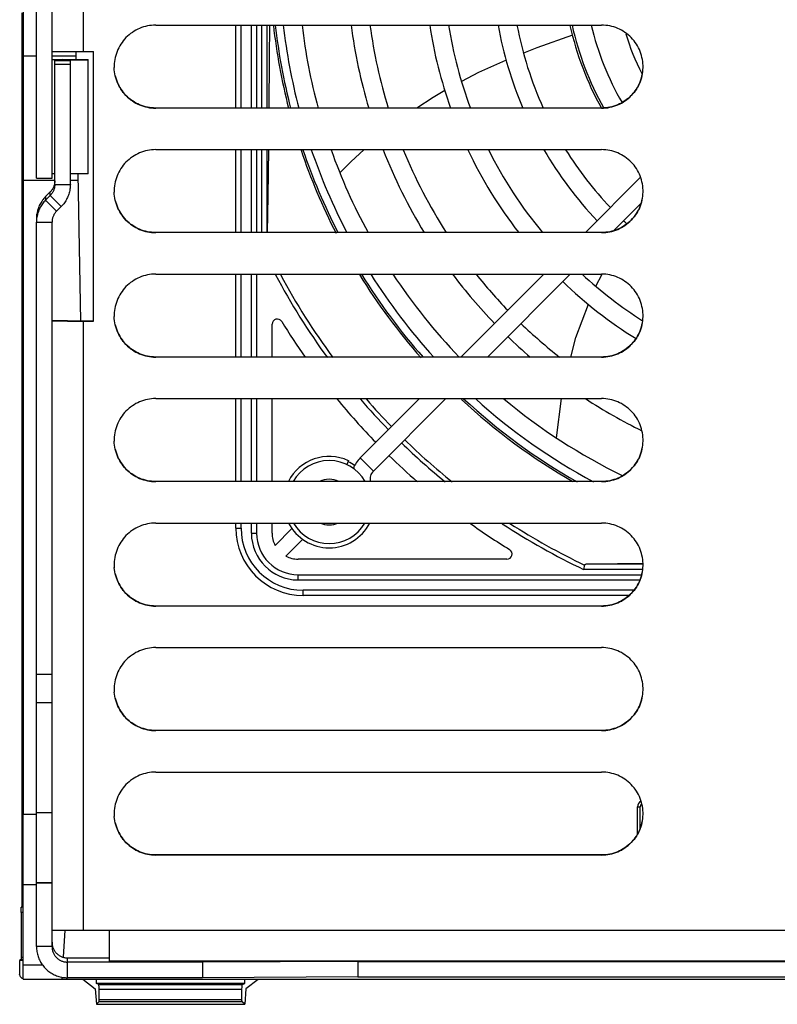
# Model space of a CAD drawing. Extents: x 0 to 420, y 0 to 297.
# Tile 19 of 51: x 157 to 172, y 241 to 260. Entities that reach past the tile are written whole.
import ezdxf

# ---------------------------------------------------------------- set-up
doc = ezdxf.new("R2010")
doc.units = 0
doc.header["$LTSCALE"] = 23.1
doc.layers.get('0').update_dxf_attribs({"linetype": 'CONTINUOUS'})
doc.layers.add('DATUM_AXIS', color=7, linetype='CONTINUOUS')
doc.layers.add('ROUNDS', color=7, linetype='CONTINUOUS')

msp = doc.modelspace()

# ---------------------------------------------------------------- linework, layer by layer
at = {"color": 9, "linetype": 'CONTINUOUS'}
for p, q in [((158.541, 273.923), (158.541, 259.863)), ((157.372, 260.388), (157.387, 260.388)), ((159.941, 258.775), (159.941, 258.773)), ((168.541, 258.773), (168.541, 258.775)), ((159.941, 256.375), (159.941, 256.373)), ((168.541, 256.373), (168.541, 256.375)), ((158.541, 254.664), (158.541, 242.924)), ((159.941, 253.975), (159.941, 253.974)), ((168.541, 253.974), (168.541, 253.975)), ((164.139, 251.776), (163.885, 252.03)), ((159.941, 251.575), (159.941, 251.574)), ((168.541, 251.574), (168.541, 251.575)), ((157.387, 249.568), (157.366, 249.569)), ((157.372, 249.388), (157.387, 249.388)), ((159.941, 249.175), (159.941, 249.174)), ((168.541, 249.174), (168.541, 249.175)), ((159.941, 246.775), (159.941, 246.774)), ((168.541, 246.774), (168.541, 246.775)), ((159.941, 244.375), (159.941, 244.374)), ((168.541, 244.374), (168.541, 244.375)), ((157.387, 243.365), (157.349, 243.366)), ((157.387, 243.371), (157.359, 243.371)), ((157.361, 243.411), (157.387, 243.411)), ((157.387, 243.265), (157.345, 243.265)), ((159.041, 242.924), (182.641, 242.924)), ((157.344, 242.357), (157.386, 242.357)), ((157.387, 242.397), (157.345, 242.397)), ((158.844, 241.881), (161.61, 241.881)), ((161.605, 241.781), (158.849, 241.781)), ((161.607, 241.547), (158.847, 241.547)), ((158.849, 241.587), (161.605, 241.587))]:
    msp.add_line(p, q, dxfattribs=at)
at = {"color": 7, "linetype": 'CONTINUOUS'}
for p, q in [((157.387, 271.798), (157.387, 245.158)), ((157.361, 260.61), (157.361, 249.61)), ((159.941, 260.373), (168.541, 260.373)), ((157.641, 259.778), (157.387, 259.778)), ((158.406, 259.778), (157.941, 259.778)), ((157.981, 259.865), (158.022, 259.865)), ((158.022, 259.865), (158.164, 259.864)), ((158.164, 259.864), (158.741, 259.863)), ((158.407, 259.708), (158.405, 259.864)), ((158.741, 254.664), (158.741, 259.863)), ((159.141, 259.573), (159.141, 259.554)), ((159.143, 259.514), (159.141, 259.555)), ((159.147, 259.474), (159.143, 259.515)), ((169.335, 259.474), (169.339, 259.515)), ((169.339, 259.514), (169.341, 259.555)), ((169.341, 259.554), (169.341, 259.573)), ((159.153, 259.435), (159.147, 259.476)), ((159.161, 259.395), (159.153, 259.436)), ((169.329, 259.435), (169.335, 259.476)), ((168.541, 258.775), (159.941, 258.775)), ((168.541, 258.773), (159.941, 258.773)), ((159.941, 257.973), (168.541, 257.973)), ((158.495, 254.665), (158.446, 257.506)), ((169.295, 257.441), (168.229, 256.375)), ((157.995, 257.378), (157.387, 257.378)), ((158.448, 257.378), (158.295, 257.378)), ((159.141, 257.173), (159.141, 257.154)), ((159.143, 257.114), (159.141, 257.155)), ((159.147, 257.074), (159.143, 257.115)), ((159.153, 257.035), (159.147, 257.076)), ((159.161, 256.995), (159.153, 257.036)), ((169.329, 257.035), (169.335, 257.076)), ((169.335, 257.074), (169.339, 257.115)), ((169.339, 257.114), (169.341, 257.155)), ((169.341, 257.154), (169.341, 257.173)), ((169.307, 256.943), (168.773, 256.409)), ((168.541, 256.375), (159.941, 256.375)), ((168.541, 256.373), (159.941, 256.373)), ((159.941, 255.574), (168.541, 255.574)), ((167.428, 255.574), (165.829, 253.975)), ((167.937, 255.574), (166.338, 253.975)), ((159.141, 254.774), (159.141, 254.754)), ((159.143, 254.714), (159.141, 254.755)), ((169.339, 254.714), (169.341, 254.755)), ((169.341, 254.754), (169.341, 254.774)), ((157.941, 254.68), (158.241, 254.68)), ((158.038, 254.665), (157.981, 254.666)), ((158.189, 254.664), (158.038, 254.665)), ((158.297, 254.664), (158.189, 254.664)), ((158.241, 254.68), (158.241, 254.667)), ((158.262, 254.666), (158.288, 254.666)), ((158.288, 254.666), (158.365, 254.665)), ((158.741, 254.664), (158.297, 254.664)), ((158.365, 254.665), (158.741, 254.665)), ((159.147, 254.674), (159.143, 254.715)), ((159.153, 254.635), (159.147, 254.676)), ((159.161, 254.595), (159.153, 254.636)), ((169.329, 254.635), (169.335, 254.676)), ((169.335, 254.674), (169.339, 254.715)), ((168.541, 253.975), (159.941, 253.975)), ((168.541, 253.974), (159.941, 253.974)), ((159.941, 253.174), (168.541, 253.174)), ((165.028, 253.174), (163.885, 252.03)), ((165.537, 253.174), (164.139, 251.776)), ((159.141, 252.374), (159.141, 252.354)), ((159.143, 252.314), (159.141, 252.355)), ((159.147, 252.274), (159.143, 252.315)), ((159.153, 252.235), (159.147, 252.276)), ((169.329, 252.235), (169.335, 252.276)), ((169.335, 252.274), (169.339, 252.315)), ((169.339, 252.314), (169.341, 252.355)), ((169.341, 252.354), (169.341, 252.374)), ((159.161, 252.196), (159.153, 252.236)), ((163.659, 251.977), (163.625, 251.903)), ((168.541, 251.575), (159.941, 251.575)), ((168.541, 251.574), (159.941, 251.574)), ((159.941, 250.774), (168.541, 250.774)), ((159.141, 249.974), (159.141, 249.954)), ((159.141, 249.955), (159.143, 249.914)), ((159.147, 249.874), (159.143, 249.915)), ((159.153, 249.835), (159.147, 249.876)), ((159.161, 249.796), (159.153, 249.836)), ((169.329, 249.835), (169.335, 249.876)), ((169.335, 249.874), (169.339, 249.915)), ((169.339, 249.914), (169.341, 249.955)), ((169.341, 249.954), (169.341, 249.974)), ((157.361, 249.61), (157.361, 243.411)), ((168.541, 249.175), (159.941, 249.175)), ((168.541, 249.174), (159.941, 249.174)), ((159.941, 248.374), (168.541, 248.374)), ((159.141, 247.574), (159.141, 247.554)), ((159.141, 247.555), (159.143, 247.514)), ((169.339, 247.514), (169.341, 247.555)), ((169.341, 247.554), (169.341, 247.574)), ((159.147, 247.474), (159.143, 247.515)), ((159.153, 247.435), (159.147, 247.476)), ((159.161, 247.396), (159.153, 247.436)), ((169.329, 247.435), (169.335, 247.476)), ((169.335, 247.474), (169.339, 247.515)), ((168.541, 246.775), (159.941, 246.775)), ((168.541, 246.774), (159.941, 246.774)), ((159.941, 245.974), (168.541, 245.974)), ((159.141, 245.174), (159.141, 245.154)), ((159.141, 245.155), (159.143, 245.114)), ((159.147, 245.074), (159.143, 245.115)), ((159.153, 245.035), (159.147, 245.076)), ((169.329, 245.035), (169.335, 245.076)), ((169.335, 245.074), (169.339, 245.115)), ((169.339, 245.114), (169.341, 245.155)), ((169.341, 245.154), (169.341, 245.174)), ((159.161, 244.996), (159.153, 245.036)), ((168.541, 244.375), (159.941, 244.375)), ((168.541, 244.374), (159.941, 244.374)), ((157.387, 241.978), (157.387, 243.798)), ((157.349, 243.366), (157.359, 243.371)), ((157.345, 243.265), (157.345, 242.397)), ((158.072, 242.925), (159.041, 242.924)), ((158.162, 242.403), (158.194, 242.924)), ((159.041, 242.924), (159.041, 242.327)), ((157.344, 242.357), (157.317, 242.344)), ((157.317, 242.344), (157.317, 242.078)), ((157.386, 242.344), (157.317, 242.344)), ((157.386, 241.978), (157.386, 242.378)), ((157.758, 242.253), (157.387, 242.253)), ((182.641, 242.327), (159.041, 242.327)), ((157.387, 241.978), (158.136, 241.978)), ((158.535, 241.978), (158.776, 241.794)), ((158.797, 241.896), (158.797, 241.978)), ((158.844, 241.881), (158.797, 241.896)), ((161.658, 241.896), (158.797, 241.896)), ((161.61, 241.881), (161.658, 241.896)), ((161.658, 241.896), (161.658, 241.978)), ((161.918, 241.977), (161.679, 241.794)), ((158.776, 241.794), (158.797, 241.496)), ((158.849, 241.587), (158.849, 241.781)), ((161.605, 241.587), (161.605, 241.781)), ((161.679, 241.794), (161.658, 241.496)), ((158.797, 241.496), (158.847, 241.547)), ((158.797, 241.496), (161.658, 241.496)), ((161.658, 241.496), (161.607, 241.547))]:
    msp.add_line(p, q, dxfattribs=at)
for points in [[(157.372, 260.388), (157.366, 260.377), (157.362, 260.364), (157.361, 260.348)], [(159.941, 260.373), (159.901, 260.372), (159.862, 260.369), (159.822, 260.365), (159.783, 260.358), (159.744, 260.349), (159.705, 260.338), (159.668, 260.325), (159.63, 260.311), (159.594, 260.294), (159.559, 260.276), (159.524, 260.256), (159.491, 260.234), (159.458, 260.211), (159.427, 260.186), (159.397, 260.16), (159.368, 260.132), (159.341, 260.103), (159.316, 260.072), (159.292, 260.04), (159.269, 260.007), (159.248, 259.973), (159.229, 259.938), (159.212, 259.902), (159.196, 259.866), (159.183, 259.828), (159.171, 259.79), (159.161, 259.751), (159.153, 259.712), (159.147, 259.673), (159.143, 259.633), (159.141, 259.593), (159.141, 259.573)], [(169.341, 259.573), (169.341, 259.593), (169.339, 259.633), (169.335, 259.673), (169.329, 259.712), (169.321, 259.751), (169.311, 259.79), (169.3, 259.828), (169.286, 259.866), (169.27, 259.902), (169.253, 259.938), (169.234, 259.973), (169.213, 260.007), (169.191, 260.04), (169.167, 260.072), (169.141, 260.103), (169.114, 260.132), (169.085, 260.16), (169.055, 260.186), (169.024, 260.211), (168.992, 260.234), (168.958, 260.256), (168.924, 260.276), (168.888, 260.294), (168.852, 260.311), (168.815, 260.325), (168.777, 260.338), (168.739, 260.349), (168.7, 260.358), (168.66, 260.365), (168.621, 260.369), (168.581, 260.372), (168.541, 260.373)], [(157.941, 259.867), (157.942, 259.866), (157.944, 259.866), (157.949, 259.866), (157.954, 259.866), (157.962, 259.866), (157.981, 259.865)], [(159.941, 258.775), (159.901, 258.776), (159.862, 258.779), (159.822, 258.784), (159.783, 258.791), (159.744, 258.8), (159.705, 258.811), (159.668, 258.823), (159.63, 258.838), (159.594, 258.854), (159.559, 258.872), (159.524, 258.892), (159.491, 258.914), (159.458, 258.937), (159.427, 258.962), (159.397, 258.989), (159.368, 259.016), (159.341, 259.046), (159.316, 259.076), (159.292, 259.108), (159.269, 259.141), (159.248, 259.175), (159.229, 259.21), (159.212, 259.246), (159.196, 259.283), (159.183, 259.32), (159.171, 259.358), (159.161, 259.397)], [(159.161, 259.395), (159.171, 259.357), (159.183, 259.319), (159.196, 259.281), (159.212, 259.244), (159.229, 259.208), (159.248, 259.173), (159.269, 259.139), (159.292, 259.106), (159.316, 259.075), (159.341, 259.044), (159.368, 259.015), (159.397, 258.987), (159.427, 258.961), (159.458, 258.936), (159.491, 258.912), (159.524, 258.891), (159.559, 258.871), (159.594, 258.853), (159.63, 258.836), (159.668, 258.822), (159.705, 258.809), (159.744, 258.798), (159.783, 258.789), (159.822, 258.782), (159.862, 258.777), (159.901, 258.774), (159.941, 258.773)], [(168.541, 258.773), (168.581, 258.774), (168.621, 258.777), (168.66, 258.782), (168.7, 258.789), (168.739, 258.798), (168.777, 258.809), (168.815, 258.822), (168.852, 258.836), (168.888, 258.853), (168.924, 258.871), (168.958, 258.891), (168.992, 258.912), (169.024, 258.936), (169.055, 258.961), (169.085, 258.987), (169.114, 259.015), (169.141, 259.044), (169.167, 259.075), (169.191, 259.106), (169.213, 259.139), (169.234, 259.173), (169.253, 259.208), (169.27, 259.244), (169.286, 259.281), (169.3, 259.319), (169.311, 259.357), (169.321, 259.395), (169.329, 259.436)], [(169.321, 259.397), (169.311, 259.358), (169.3, 259.32), (169.286, 259.283), (169.27, 259.246), (169.253, 259.21), (169.234, 259.175), (169.213, 259.141), (169.191, 259.108), (169.167, 259.076), (169.141, 259.046), (169.114, 259.016), (169.085, 258.989), (169.055, 258.962), (169.024, 258.937), (168.992, 258.914), (168.958, 258.892), (168.924, 258.872), (168.888, 258.854), (168.852, 258.838), (168.815, 258.823), (168.777, 258.811), (168.739, 258.8), (168.7, 258.791), (168.66, 258.784), (168.621, 258.779), (168.581, 258.776), (168.541, 258.775)], [(159.941, 257.973), (159.901, 257.972), (159.862, 257.969), (159.822, 257.965), (159.783, 257.958), (159.744, 257.949), (159.705, 257.938), (159.668, 257.925), (159.63, 257.911), (159.594, 257.894), (159.559, 257.876), (159.524, 257.856), (159.491, 257.834), (159.458, 257.811), (159.427, 257.786), (159.397, 257.76), (159.368, 257.732), (159.341, 257.703), (159.316, 257.672), (159.292, 257.64), (159.269, 257.608), (159.248, 257.573), (159.229, 257.538), (159.212, 257.503), (159.196, 257.466), (159.183, 257.428), (159.171, 257.39), (159.161, 257.351), (159.153, 257.312), (159.147, 257.273), (159.143, 257.233), (159.141, 257.193), (159.141, 257.173)], [(169.341, 257.173), (169.341, 257.193), (169.339, 257.233), (169.335, 257.273), (169.329, 257.312), (169.321, 257.351), (169.311, 257.39), (169.3, 257.428), (169.286, 257.466), (169.27, 257.503), (169.253, 257.538), (169.234, 257.573), (169.213, 257.608), (169.191, 257.64), (169.167, 257.672), (169.141, 257.703), (169.114, 257.732), (169.085, 257.76), (169.055, 257.786), (169.024, 257.811), (168.992, 257.834), (168.958, 257.856), (168.924, 257.876), (168.888, 257.894), (168.852, 257.911), (168.815, 257.925), (168.777, 257.938), (168.739, 257.949), (168.7, 257.958), (168.66, 257.965), (168.621, 257.969), (168.581, 257.972), (168.541, 257.973)], [(168.541, 256.373), (168.581, 256.374), (168.621, 256.377), (168.66, 256.382), (168.7, 256.389), (168.739, 256.398), (168.777, 256.409), (168.815, 256.422), (168.852, 256.436), (168.888, 256.453), (168.924, 256.471), (168.958, 256.491), (168.992, 256.512), (169.024, 256.536), (169.055, 256.561), (169.085, 256.587), (169.114, 256.615), (169.141, 256.644), (169.167, 256.675), (169.191, 256.706), (169.213, 256.739), (169.234, 256.773), (169.253, 256.809), (169.27, 256.844), (169.286, 256.881), (169.3, 256.919), (169.311, 256.957), (169.321, 256.995), (169.329, 257.036)], [(159.941, 256.375), (159.901, 256.376), (159.862, 256.379), (159.822, 256.384), (159.783, 256.391), (159.744, 256.4), (159.705, 256.411), (159.668, 256.423), (159.63, 256.438), (159.594, 256.454), (159.559, 256.472), (159.524, 256.492), (159.491, 256.514), (159.458, 256.537), (159.427, 256.562), (159.397, 256.589), (159.368, 256.616), (159.341, 256.646), (159.316, 256.676), (159.292, 256.708), (159.269, 256.741), (159.248, 256.775), (159.229, 256.81), (159.212, 256.846), (159.196, 256.883), (159.183, 256.92), (159.171, 256.958), (159.161, 256.997)], [(159.161, 256.995), (159.171, 256.957), (159.183, 256.919), (159.196, 256.881), (159.212, 256.844), (159.229, 256.809), (159.248, 256.773), (159.269, 256.739), (159.292, 256.706), (159.316, 256.675), (159.341, 256.644), (159.368, 256.615), (159.397, 256.587), (159.427, 256.561), (159.458, 256.536), (159.491, 256.512), (159.524, 256.491), (159.559, 256.471), (159.594, 256.453), (159.63, 256.436), (159.668, 256.422), (159.705, 256.409), (159.744, 256.398), (159.783, 256.389), (159.822, 256.382), (159.862, 256.377), (159.901, 256.374), (159.941, 256.373)], [(169.321, 256.997), (169.311, 256.958), (169.3, 256.92), (169.286, 256.883), (169.27, 256.846), (169.253, 256.81), (169.234, 256.775), (169.213, 256.741), (169.191, 256.708), (169.167, 256.676), (169.141, 256.646), (169.114, 256.616), (169.085, 256.589), (169.055, 256.562), (169.024, 256.537), (168.992, 256.514), (168.958, 256.492), (168.924, 256.472), (168.888, 256.454), (168.852, 256.438), (168.815, 256.423), (168.777, 256.411), (168.739, 256.4), (168.7, 256.391), (168.66, 256.384), (168.621, 256.379), (168.581, 256.376), (168.541, 256.375)], [(159.941, 255.574), (159.901, 255.573), (159.862, 255.57), (159.822, 255.565), (159.783, 255.558), (159.744, 255.549), (159.705, 255.538), (159.668, 255.525), (159.63, 255.511), (159.594, 255.494), (159.559, 255.476), (159.524, 255.456), (159.491, 255.434), (159.458, 255.411), (159.427, 255.386), (159.397, 255.36), (159.368, 255.332), (159.341, 255.303), (159.316, 255.272), (159.292, 255.24), (159.269, 255.208), (159.248, 255.174), (159.229, 255.138), (159.212, 255.103), (159.196, 255.066), (159.183, 255.028), (159.171, 254.99), (159.161, 254.952), (159.153, 254.912), (159.147, 254.873), (159.143, 254.833), (159.141, 254.793), (159.141, 254.774)], [(169.341, 254.774), (169.341, 254.793), (169.339, 254.833), (169.335, 254.873), (169.329, 254.912), (169.321, 254.952), (169.311, 254.99), (169.3, 255.028), (169.286, 255.066), (169.27, 255.103), (169.253, 255.138), (169.234, 255.174), (169.213, 255.208), (169.191, 255.24), (169.167, 255.272), (169.141, 255.303), (169.114, 255.332), (169.085, 255.36), (169.055, 255.386), (169.024, 255.411), (168.992, 255.434), (168.958, 255.456), (168.924, 255.476), (168.888, 255.494), (168.852, 255.511), (168.815, 255.525), (168.777, 255.538), (168.739, 255.549), (168.7, 255.558), (168.66, 255.565), (168.621, 255.57), (168.581, 255.573), (168.541, 255.574)], [(157.981, 254.666), (157.962, 254.666), (157.954, 254.666), (157.949, 254.666), (157.944, 254.666), (157.942, 254.666), (157.941, 254.667)], [(158.241, 254.667), (158.242, 254.667), (158.244, 254.666), (158.246, 254.666), (158.251, 254.666), (158.262, 254.666)], [(159.941, 253.975), (159.901, 253.976), (159.862, 253.979), (159.822, 253.984), (159.783, 253.991), (159.744, 254), (159.705, 254.011), (159.668, 254.023), (159.63, 254.038), (159.594, 254.054), (159.559, 254.072), (159.524, 254.092), (159.491, 254.114), (159.458, 254.137), (159.427, 254.162), (159.397, 254.189), (159.368, 254.216), (159.341, 254.246), (159.316, 254.276), (159.292, 254.308), (159.269, 254.341), (159.248, 254.375), (159.229, 254.41), (159.212, 254.446), (159.196, 254.483), (159.183, 254.52), (159.171, 254.558), (159.161, 254.597)], [(159.161, 254.595), (159.171, 254.557), (159.183, 254.519), (159.196, 254.481), (159.212, 254.444), (159.229, 254.409), (159.248, 254.374), (159.269, 254.339), (159.292, 254.307), (159.316, 254.275), (159.341, 254.244), (159.368, 254.215), (159.397, 254.187), (159.427, 254.161), (159.458, 254.136), (159.491, 254.113), (159.524, 254.091), (159.559, 254.071), (159.594, 254.053), (159.63, 254.036), (159.668, 254.022), (159.705, 254.009), (159.744, 253.998), (159.783, 253.989), (159.822, 253.982), (159.862, 253.978), (159.901, 253.975), (159.941, 253.974)], [(168.541, 253.974), (168.581, 253.975), (168.621, 253.978), (168.66, 253.982), (168.7, 253.989), (168.739, 253.998), (168.777, 254.009), (168.815, 254.022), (168.852, 254.036), (168.888, 254.053), (168.924, 254.071), (168.958, 254.091), (168.992, 254.113), (169.024, 254.136), (169.055, 254.161), (169.085, 254.187), (169.114, 254.215), (169.141, 254.244), (169.167, 254.275), (169.191, 254.307), (169.213, 254.339), (169.234, 254.374), (169.253, 254.409), (169.27, 254.444), (169.286, 254.481), (169.3, 254.519), (169.311, 254.557), (169.321, 254.595), (169.329, 254.636)], [(169.321, 254.597), (169.311, 254.558), (169.3, 254.52), (169.286, 254.483), (169.27, 254.446), (169.253, 254.41), (169.234, 254.375), (169.213, 254.341), (169.191, 254.308), (169.167, 254.276), (169.141, 254.246), (169.114, 254.216), (169.085, 254.189), (169.055, 254.162), (169.024, 254.137), (168.992, 254.114), (168.958, 254.092), (168.924, 254.072), (168.888, 254.054), (168.852, 254.038), (168.815, 254.023), (168.777, 254.011), (168.739, 254), (168.7, 253.991), (168.66, 253.984), (168.621, 253.979), (168.581, 253.976), (168.541, 253.975)], [(159.941, 253.174), (159.901, 253.173), (159.862, 253.17), (159.822, 253.165), (159.783, 253.158), (159.744, 253.149), (159.705, 253.138), (159.668, 253.125), (159.63, 253.111), (159.594, 253.094), (159.559, 253.076), (159.524, 253.056), (159.491, 253.035), (159.458, 253.011), (159.427, 252.986), (159.397, 252.96), (159.368, 252.932), (159.341, 252.903), (159.316, 252.872), (159.292, 252.841), (159.269, 252.808), (159.248, 252.774), (159.229, 252.738), (159.212, 252.703), (159.196, 252.666), (159.183, 252.628), (159.171, 252.59), (159.161, 252.552), (159.153, 252.512), (159.147, 252.473), (159.143, 252.433), (159.141, 252.393), (159.141, 252.374)], [(169.341, 252.374), (169.341, 252.393), (169.339, 252.433), (169.335, 252.473), (169.329, 252.512), (169.321, 252.552), (169.311, 252.59), (169.3, 252.628), (169.286, 252.666), (169.27, 252.703), (169.253, 252.738), (169.234, 252.774), (169.213, 252.808), (169.191, 252.841), (169.167, 252.872), (169.141, 252.903), (169.114, 252.932), (169.085, 252.96), (169.055, 252.986), (169.024, 253.011), (168.992, 253.035), (168.958, 253.056), (168.924, 253.076), (168.888, 253.094), (168.852, 253.111), (168.815, 253.125), (168.777, 253.138), (168.739, 253.149), (168.7, 253.158), (168.66, 253.165), (168.621, 253.17), (168.581, 253.173), (168.541, 253.174)], [(159.941, 251.575), (159.901, 251.576), (159.862, 251.579), (159.822, 251.584), (159.783, 251.591), (159.744, 251.6), (159.705, 251.611), (159.668, 251.623), (159.63, 251.638), (159.594, 251.654), (159.559, 251.673), (159.524, 251.692), (159.491, 251.714), (159.458, 251.737), (159.427, 251.762), (159.397, 251.789), (159.368, 251.817), (159.341, 251.846), (159.316, 251.876), (159.292, 251.908), (159.269, 251.941), (159.248, 251.975), (159.229, 252.01), (159.212, 252.046), (159.196, 252.083), (159.183, 252.12), (159.171, 252.158), (159.161, 252.197)], [(159.161, 252.196), (159.171, 252.157), (159.183, 252.119), (159.196, 252.081), (159.212, 252.045), (159.229, 252.009), (159.248, 251.974), (159.269, 251.94), (159.292, 251.907), (159.316, 251.875), (159.341, 251.844), (159.368, 251.815), (159.397, 251.787), (159.427, 251.761), (159.458, 251.736), (159.491, 251.713), (159.524, 251.691), (159.559, 251.671), (159.594, 251.653), (159.63, 251.636), (159.668, 251.622), (159.705, 251.609), (159.744, 251.598), (159.783, 251.589), (159.822, 251.582), (159.862, 251.578), (159.901, 251.575), (159.941, 251.574)], [(168.541, 251.574), (168.581, 251.575), (168.621, 251.578), (168.66, 251.582), (168.7, 251.589), (168.739, 251.598), (168.777, 251.609), (168.815, 251.622), (168.852, 251.636), (168.888, 251.653), (168.924, 251.671), (168.958, 251.691), (168.992, 251.713), (169.024, 251.736), (169.055, 251.761), (169.085, 251.787), (169.114, 251.815), (169.141, 251.844), (169.167, 251.875), (169.191, 251.907), (169.213, 251.94), (169.234, 251.974), (169.253, 252.009), (169.27, 252.045), (169.286, 252.081), (169.3, 252.119), (169.311, 252.157), (169.321, 252.196), (169.329, 252.236)], [(169.321, 252.197), (169.311, 252.158), (169.3, 252.12), (169.286, 252.083), (169.27, 252.046), (169.253, 252.01), (169.234, 251.975), (169.213, 251.941), (169.191, 251.908), (169.167, 251.876), (169.141, 251.846), (169.114, 251.817), (169.085, 251.789), (169.055, 251.762), (169.024, 251.737), (168.992, 251.714), (168.958, 251.692), (168.924, 251.673), (168.888, 251.654), (168.852, 251.638), (168.815, 251.623), (168.777, 251.611), (168.739, 251.6), (168.7, 251.591), (168.66, 251.584), (168.621, 251.579), (168.581, 251.576), (168.541, 251.575)], [(159.941, 250.774), (159.901, 250.773), (159.862, 250.77), (159.822, 250.765), (159.783, 250.758), (159.744, 250.749), (159.705, 250.738), (159.668, 250.725), (159.63, 250.711), (159.594, 250.694), (159.559, 250.676), (159.524, 250.656), (159.491, 250.635), (159.458, 250.611), (159.427, 250.586), (159.397, 250.56), (159.368, 250.532), (159.341, 250.503), (159.316, 250.472), (159.292, 250.441), (159.269, 250.408), (159.248, 250.374), (159.229, 250.339), (159.212, 250.303), (159.196, 250.266), (159.183, 250.228), (159.171, 250.19), (159.161, 250.152), (159.153, 250.112), (159.147, 250.073), (159.143, 250.033), (159.141, 249.994), (159.141, 249.974)], [(169.341, 249.974), (169.341, 249.994), (169.339, 250.033), (169.335, 250.073), (169.329, 250.112), (169.321, 250.152), (169.311, 250.19), (169.3, 250.228), (169.286, 250.266), (169.27, 250.303), (169.253, 250.339), (169.234, 250.374), (169.213, 250.408), (169.191, 250.441), (169.167, 250.472), (169.141, 250.503), (169.114, 250.532), (169.085, 250.56), (169.055, 250.586), (169.024, 250.611), (168.992, 250.635), (168.958, 250.656), (168.924, 250.676), (168.888, 250.694), (168.852, 250.711), (168.815, 250.725), (168.777, 250.738), (168.739, 250.749), (168.7, 250.758), (168.66, 250.765), (168.621, 250.77), (168.581, 250.773), (168.541, 250.774)], [(168.541, 249.174), (168.581, 249.175), (168.621, 249.178), (168.66, 249.183), (168.7, 249.189), (168.739, 249.198), (168.777, 249.209), (168.815, 249.222), (168.852, 249.236), (168.888, 249.253), (168.924, 249.271), (168.958, 249.291), (168.992, 249.313), (169.024, 249.336), (169.055, 249.361), (169.085, 249.387), (169.114, 249.415), (169.141, 249.444), (169.167, 249.475), (169.191, 249.507), (169.213, 249.54), (169.234, 249.574), (169.253, 249.609), (169.27, 249.645), (169.286, 249.681), (169.3, 249.719), (169.311, 249.757), (169.321, 249.796), (169.329, 249.836)], [(159.941, 249.175), (159.901, 249.176), (159.862, 249.179), (159.822, 249.184), (159.783, 249.191), (159.744, 249.2), (159.705, 249.211), (159.668, 249.223), (159.63, 249.238), (159.594, 249.254), (159.559, 249.273), (159.524, 249.293), (159.491, 249.314), (159.458, 249.337), (159.427, 249.362), (159.397, 249.389), (159.368, 249.417), (159.341, 249.446), (159.316, 249.476), (159.292, 249.508), (159.269, 249.541), (159.248, 249.575), (159.229, 249.61), (159.212, 249.646), (159.196, 249.683), (159.183, 249.72), (159.171, 249.758), (159.161, 249.797)], [(159.161, 249.796), (159.171, 249.757), (159.183, 249.719), (159.196, 249.681), (159.212, 249.645), (159.229, 249.609), (159.248, 249.574), (159.269, 249.54), (159.292, 249.507), (159.316, 249.475), (159.341, 249.444), (159.368, 249.415), (159.397, 249.387), (159.427, 249.361), (159.458, 249.336), (159.491, 249.313), (159.524, 249.291), (159.559, 249.271), (159.594, 249.253), (159.63, 249.236), (159.668, 249.222), (159.705, 249.209), (159.744, 249.198), (159.783, 249.189), (159.822, 249.183), (159.862, 249.178), (159.901, 249.175), (159.941, 249.174)], [(169.321, 249.797), (169.311, 249.758), (169.3, 249.72), (169.286, 249.683), (169.27, 249.646), (169.253, 249.61), (169.234, 249.575), (169.213, 249.541), (169.191, 249.508), (169.167, 249.476), (169.141, 249.446), (169.114, 249.417), (169.085, 249.389), (169.055, 249.362), (169.024, 249.337), (168.992, 249.314), (168.958, 249.293), (168.924, 249.273), (168.888, 249.254), (168.852, 249.238), (168.815, 249.223), (168.777, 249.211), (168.739, 249.2), (168.7, 249.191), (168.66, 249.184), (168.621, 249.179), (168.581, 249.176), (168.541, 249.175)], [(157.366, 249.569), (157.368, 249.571), (157.37, 249.574)], [(157.37, 249.574), (157.373, 249.576), (157.375, 249.578), (157.378, 249.582), (157.381, 249.585), (157.384, 249.589), (157.387, 249.591)], [(157.372, 249.388), (157.366, 249.377), (157.362, 249.364), (157.361, 249.348)], [(159.941, 248.374), (159.901, 248.373), (159.862, 248.37), (159.822, 248.365), (159.783, 248.358), (159.744, 248.349), (159.705, 248.338), (159.668, 248.325), (159.63, 248.311), (159.594, 248.294), (159.559, 248.276), (159.524, 248.256), (159.491, 248.235), (159.458, 248.211), (159.427, 248.186), (159.397, 248.16), (159.368, 248.132), (159.341, 248.103), (159.316, 248.072), (159.292, 248.041), (159.269, 248.008), (159.248, 247.974), (159.229, 247.939), (159.212, 247.903), (159.196, 247.866), (159.183, 247.828), (159.171, 247.79), (159.161, 247.752), (159.153, 247.713), (159.147, 247.673), (159.143, 247.633), (159.141, 247.594), (159.141, 247.574)], [(169.341, 247.574), (169.341, 247.594), (169.339, 247.633), (169.335, 247.673), (169.329, 247.713), (169.321, 247.752), (169.311, 247.79), (169.3, 247.828), (169.286, 247.866), (169.27, 247.903), (169.253, 247.939), (169.234, 247.974), (169.213, 248.008), (169.191, 248.041), (169.167, 248.072), (169.141, 248.103), (169.114, 248.132), (169.085, 248.16), (169.055, 248.186), (169.024, 248.211), (168.992, 248.235), (168.958, 248.256), (168.924, 248.276), (168.888, 248.294), (168.852, 248.311), (168.815, 248.325), (168.777, 248.338), (168.739, 248.349), (168.7, 248.358), (168.66, 248.365), (168.621, 248.37), (168.581, 248.373), (168.541, 248.374)], [(159.941, 246.775), (159.901, 246.776), (159.862, 246.779), (159.822, 246.784), (159.783, 246.791), (159.744, 246.8), (159.705, 246.811), (159.668, 246.823), (159.63, 246.838), (159.594, 246.854), (159.559, 246.873), (159.524, 246.893), (159.491, 246.914), (159.458, 246.937), (159.427, 246.962), (159.397, 246.989), (159.368, 247.017), (159.341, 247.046), (159.316, 247.076), (159.292, 247.108), (159.269, 247.141), (159.248, 247.175), (159.229, 247.21), (159.212, 247.246), (159.196, 247.283), (159.183, 247.32), (159.171, 247.358), (159.161, 247.397)], [(159.161, 247.396), (159.171, 247.357), (159.183, 247.319), (159.196, 247.281), (159.212, 247.245), (159.229, 247.209), (159.248, 247.174), (159.269, 247.14), (159.292, 247.107), (159.316, 247.075), (159.341, 247.044), (159.368, 247.015), (159.397, 246.987), (159.427, 246.961), (159.458, 246.936), (159.491, 246.913), (159.524, 246.891), (159.559, 246.871), (159.594, 246.853), (159.63, 246.836), (159.668, 246.822), (159.705, 246.809), (159.744, 246.798), (159.783, 246.789), (159.822, 246.783), (159.862, 246.778), (159.901, 246.775), (159.941, 246.774)], [(168.541, 246.774), (168.581, 246.775), (168.621, 246.778), (168.66, 246.783), (168.7, 246.789), (168.739, 246.798), (168.777, 246.809), (168.815, 246.822), (168.852, 246.836), (168.888, 246.853), (168.924, 246.871), (168.958, 246.891), (168.992, 246.913), (169.024, 246.936), (169.055, 246.961), (169.085, 246.987), (169.114, 247.015), (169.141, 247.044), (169.167, 247.075), (169.191, 247.107), (169.213, 247.14), (169.234, 247.174), (169.253, 247.209), (169.27, 247.245), (169.286, 247.281), (169.3, 247.319), (169.311, 247.357), (169.321, 247.396), (169.329, 247.436)], [(169.321, 247.397), (169.311, 247.358), (169.3, 247.32), (169.286, 247.283), (169.27, 247.246), (169.253, 247.21), (169.234, 247.175), (169.213, 247.141), (169.191, 247.108), (169.167, 247.076), (169.141, 247.046), (169.114, 247.017), (169.085, 246.989), (169.055, 246.962), (169.024, 246.937), (168.992, 246.914), (168.958, 246.893), (168.924, 246.873), (168.888, 246.854), (168.852, 246.838), (168.815, 246.823), (168.777, 246.811), (168.739, 246.8), (168.7, 246.791), (168.66, 246.784), (168.621, 246.779), (168.581, 246.776), (168.541, 246.775)], [(159.941, 245.974), (159.901, 245.973), (159.862, 245.97), (159.822, 245.965), (159.783, 245.958), (159.744, 245.949), (159.705, 245.938), (159.668, 245.925), (159.63, 245.911), (159.594, 245.894), (159.559, 245.876), (159.524, 245.856), (159.491, 245.835), (159.458, 245.811), (159.427, 245.786), (159.397, 245.76), (159.368, 245.732), (159.341, 245.703), (159.316, 245.672), (159.292, 245.641), (159.269, 245.608), (159.248, 245.574), (159.229, 245.539), (159.212, 245.503), (159.196, 245.466), (159.183, 245.428), (159.171, 245.39), (159.161, 245.352), (159.153, 245.313), (159.147, 245.273), (159.143, 245.233), (159.141, 245.194), (159.141, 245.174)], [(169.341, 245.174), (169.341, 245.194), (169.339, 245.233), (169.335, 245.273), (169.329, 245.313), (169.321, 245.352), (169.311, 245.39), (169.3, 245.428), (169.286, 245.466), (169.27, 245.503), (169.253, 245.539), (169.234, 245.574), (169.213, 245.608), (169.191, 245.641), (169.167, 245.672), (169.141, 245.703), (169.114, 245.732), (169.085, 245.76), (169.055, 245.786), (169.024, 245.811), (168.992, 245.835), (168.958, 245.856), (168.924, 245.876), (168.888, 245.894), (168.852, 245.911), (168.815, 245.925), (168.777, 245.938), (168.739, 245.949), (168.7, 245.958), (168.66, 245.965), (168.621, 245.97), (168.581, 245.973), (168.541, 245.974)], [(159.941, 244.375), (159.901, 244.376), (159.862, 244.379), (159.822, 244.384), (159.783, 244.391), (159.744, 244.4), (159.705, 244.411), (159.668, 244.423), (159.63, 244.438), (159.594, 244.454), (159.559, 244.473), (159.524, 244.493), (159.491, 244.514), (159.458, 244.537), (159.427, 244.562), (159.397, 244.589), (159.368, 244.617), (159.341, 244.646), (159.316, 244.676), (159.292, 244.708), (159.269, 244.741), (159.248, 244.775), (159.229, 244.81), (159.212, 244.846), (159.196, 244.883), (159.183, 244.92), (159.171, 244.959), (159.161, 244.997)], [(159.161, 244.996), (159.171, 244.957), (159.183, 244.919), (159.196, 244.881), (159.212, 244.845), (159.229, 244.809), (159.248, 244.774), (159.269, 244.74), (159.292, 244.707), (159.316, 244.675), (159.341, 244.644), (159.368, 244.615), (159.397, 244.587), (159.427, 244.561), (159.458, 244.536), (159.491, 244.513), (159.524, 244.491), (159.559, 244.471), (159.594, 244.453), (159.63, 244.436), (159.668, 244.422), (159.705, 244.409), (159.744, 244.398), (159.783, 244.39), (159.822, 244.383), (159.862, 244.378), (159.901, 244.375), (159.941, 244.374)], [(168.541, 244.374), (168.581, 244.375), (168.621, 244.378), (168.66, 244.383), (168.7, 244.39), (168.739, 244.398), (168.777, 244.409), (168.815, 244.422), (168.852, 244.436), (168.888, 244.453), (168.924, 244.471), (168.958, 244.491), (168.992, 244.513), (169.024, 244.536), (169.055, 244.561), (169.085, 244.587), (169.114, 244.615), (169.141, 244.644), (169.167, 244.675), (169.191, 244.707), (169.213, 244.74), (169.234, 244.774), (169.253, 244.809), (169.27, 244.845), (169.286, 244.881), (169.3, 244.919), (169.311, 244.957), (169.321, 244.996), (169.329, 245.036)], [(169.321, 244.997), (169.311, 244.959), (169.3, 244.92), (169.286, 244.883), (169.27, 244.846), (169.253, 244.81), (169.234, 244.775), (169.213, 244.741), (169.191, 244.708), (169.167, 244.676), (169.141, 244.646), (169.114, 244.617), (169.085, 244.589), (169.055, 244.562), (169.024, 244.537), (168.992, 244.514), (168.958, 244.493), (168.924, 244.473), (168.888, 244.454), (168.852, 244.438), (168.815, 244.423), (168.777, 244.411), (168.739, 244.4), (168.7, 244.391), (168.66, 244.384), (168.621, 244.379), (168.581, 244.376), (168.541, 244.375)], [(157.345, 243.265), (157.346, 243.303), (157.346, 243.335), (157.347, 243.357), (157.349, 243.367)], [(157.361, 243.411), (157.361, 243.389), (157.36, 243.375), (157.359, 243.37)], [(157.941, 242.927), (157.945, 242.926), (157.956, 242.926), (157.975, 242.926), (158.001, 242.925), (158.072, 242.925)], [(157.345, 242.397), (157.345, 242.374), (157.345, 242.361), (157.344, 242.357)], [(157.387, 241.987), (157.367, 241.992), (157.331, 242.028), (157.317, 242.078)], [(158.849, 241.781), (158.849, 241.83), (158.847, 241.867), (158.844, 241.881)], [(161.605, 241.781), (161.606, 241.83), (161.608, 241.866), (161.61, 241.881)], [(158.847, 241.547), (158.848, 241.553), (158.849, 241.568), (158.849, 241.587)], [(161.607, 241.547), (161.606, 241.552), (161.605, 241.567), (161.605, 241.587)]]:
    msp.add_lwpolyline(points, dxfattribs=at)
at = {"color": 9, "linetype": 'CONTINUOUS'}
for points in [[(157.387, 260.326), (157.373, 260.336), (157.361, 260.348)], [(157.387, 260.366), (157.385, 260.368), (157.378, 260.374), (157.374, 260.381), (157.372, 260.388)], [(157.387, 249.63), (157.385, 249.63), (157.361, 249.61)], [(157.387, 249.326), (157.373, 249.336), (157.361, 249.348)], [(157.387, 249.366), (157.385, 249.368), (157.378, 249.374), (157.374, 249.381), (157.372, 249.388)]]:
    msp.add_lwpolyline(points, dxfattribs=at)
at = {"color": 7, "linetype": 'CONTINUOUS'}
for centre, radius, start, end in [((163.287, 251.178), 0.881, 65, 153.2182), ((164.294, 251.621), 0.579, 135, 159.0537), ((164.294, 251.621), 0.219, 135, 192.0613), ((163.287, 251.178), 0.881, 207.3924, 332.5913)]:
    msp.add_arc(centre, radius, start, end, dxfattribs=at)
at = {"layer": 'DATUM_AXIS', "color": 7, "linetype": 'CONTINUOUS'}
for p, q in [((157.641, 257.424), (157.641, 274.491)), ((157.941, 257.424), (157.941, 274.408)), ((161.787, 258.775), (161.787, 260.373)), ((162.134, 260.373), (162.131, 259.729)), ((158.141, 259.708), (157.941, 259.707)), ((157.951, 259.705), (157.946, 259.705)), ((157.963, 259.706), (157.951, 259.705)), ((158, 259.706), (157.963, 259.706)), ((157.995, 257.302), (157.995, 259.692)), ((157.995, 259.692), (158.295, 259.692)), ((158.12, 259.706), (158, 259.706)), ((158.12, 259.706), (158.641, 259.706)), ((158.141, 259.708), (158.641, 259.708)), ((158.295, 257.302), (158.295, 259.692)), ((158.641, 257.506), (158.641, 259.708)), ((162.131, 259.729), (162.124, 258.775)), ((157.995, 259.624), (158.295, 259.624)), ((161.787, 256.375), (161.787, 257.973)), ((163.961, 257.973), (163.706, 257.741)), ((163.706, 257.741), (163.493, 257.529)), ((157.641, 257.424), (157.941, 257.424)), ((157.951, 257.505), (157.946, 257.505)), ((157.963, 257.506), (157.951, 257.505)), ((157.995, 257.506), (157.963, 257.506)), ((158.641, 257.506), (158.295, 257.506)), ((157.907, 257.157), (157.817, 257.067)), ((157.817, 257), (157.907, 257.09)), ((158.029, 256.788), (158.119, 256.878)), ((157.641, 242.609), (157.641, 256.575)), ((157.941, 242.609), (157.941, 256.575)), ((161.787, 253.975), (161.787, 255.574)), ((168.428, 255.342), (168.553, 255.573)), ((162.187, 253.975), (162.187, 254.607)), ((161.787, 251.575), (161.787, 253.174)), ((162.187, 251.575), (162.187, 253.174)), ((167.673, 252.418), (167.767, 253.174)), ((161.787, 250.578), (161.787, 250.774)), ((162.187, 250.578), (162.187, 250.774)), ((162.245, 250.344), (162.57, 250.669)), ((162.778, 250.461), (162.453, 250.137)), ((166.716, 250.078), (162.687, 250.078)), ((168.214, 249.966), (168.195, 249.881)), ((162.687, 249.678), (169.284, 249.678)), ((157.941, 247.853), (157.641, 247.853)), ((157.941, 247.309), (157.641, 247.309)), ((157.387, 243.798), (157.387, 245.158)), ((157.641, 245.158), (157.387, 245.158)), ((157.941, 245.189), (157.641, 245.189)), ((157.641, 243.798), (157.387, 243.798)), ((157.941, 243.829), (157.641, 243.829)), ((158.241, 242.392), (159.041, 242.392)), ((160.841, 242.309), (158.241, 242.309)), ((163.841, 242.324), (160.841, 242.309)), ((160.841, 242.309), (160.841, 242.009)), ((163.841, 242.324), (163.841, 242.024)), ((163.841, 242.324), (183.034, 242.324)), ((163.841, 242.024), (160.841, 242.009)), ((163.841, 242.024), (183.034, 242.024)), ((160.841, 242.009), (158.241, 242.009))]:
    msp.add_line(p, q, dxfattribs=at)
at = {"layer": 'DATUM_AXIS', "color": 9, "linetype": 'CONTINUOUS'}
for p, q in [((161.887, 260.373), (161.887, 258.775)), ((161.99, 258.775), (161.99, 260.373)), ((162.09, 258.775), (162.09, 260.373)), ((158.141, 259.692), (158.141, 259.708)), ((161.887, 257.973), (161.887, 256.375)), ((161.99, 256.375), (161.99, 257.973)), ((162.09, 256.375), (162.09, 257.973)), ((157.995, 257.302), (158.295, 257.302)), ((157.817, 257.067), (157.817, 257)), ((157.907, 257.09), (157.907, 257.157)), ((157.907, 257.09), (158.119, 256.878)), ((157.817, 257), (158.029, 256.788)), ((157.641, 256.575), (157.941, 256.575)), ((161.887, 255.574), (161.887, 253.975)), ((161.887, 253.174), (161.887, 251.575)), ((161.887, 250.774), (161.887, 250.578)), ((161.787, 250.578), (161.887, 250.578)), ((169.335, 249.881), (168.195, 249.881)), ((169.341, 249.981), (168.255, 249.981)), ((162.687, 249.678), (162.687, 249.778)), ((162.687, 249.778), (169.316, 249.778)), ((157.941, 243.84), (157.641, 243.84)), ((157.941, 242.609), (157.641, 242.609)), ((158.241, 242.009), (158.241, 242.392))]:
    msp.add_line(p, q, dxfattribs=at)
at = {"layer": 'DATUM_AXIS', "color": 7, "linetype": 'CONTINUOUS'}
for points in [[(167.978, 260.177), (167.293, 259.933), (167.038, 259.832)], [(157.946, 259.705), (157.944, 259.705), (157.942, 259.705), (157.941, 259.705), (157.941, 259.705)], [(166.702, 259.699), (166.69, 259.694), (166.17, 259.459), (165.841, 259.29)], [(165.52, 259.112), (165.29, 258.978), (164.98, 258.775)], [(162.115, 257.973), (162.104, 257.08), (162.093, 256.375)], [(157.946, 257.505), (157.944, 257.505), (157.942, 257.505), (157.941, 257.505), (157.941, 257.505)], [(157.99, 257.314), (157.987, 257.301), (157.983, 257.287), (157.979, 257.274), (157.974, 257.261), (157.969, 257.248), (157.963, 257.236), (157.957, 257.223), (157.95, 257.212), (157.942, 257.2), (157.934, 257.189), (157.926, 257.178), (157.916, 257.167), (157.907, 257.157)], [(157.995, 257.302), (157.994, 257.288), (157.993, 257.274), (157.992, 257.26), (157.99, 257.247), (157.987, 257.233), (157.983, 257.22), (157.979, 257.206), (157.974, 257.193), (157.969, 257.181), (157.963, 257.168), (157.957, 257.156), (157.95, 257.144), (157.942, 257.132), (157.934, 257.121), (157.926, 257.11), (157.916, 257.1), (157.907, 257.09)], [(157.995, 257.369), (157.994, 257.356), (157.993, 257.342), (157.992, 257.328), (157.99, 257.314)], [(158.295, 257.302), (158.294, 257.278), (158.293, 257.255), (158.291, 257.231), (158.287, 257.208), (158.283, 257.185), (158.278, 257.162), (158.272, 257.139), (158.265, 257.116), (158.258, 257.094), (158.249, 257.072), (158.24, 257.051), (158.229, 257.029), (158.218, 257.009), (158.206, 256.988), (158.194, 256.968), (158.18, 256.949), (158.166, 256.93), (158.151, 256.912), (158.135, 256.895), (158.119, 256.878)], [(157.817, 257.067), (157.801, 257.05), (157.785, 257.033), (157.77, 257.015), (157.756, 256.996), (157.742, 256.976), (157.73, 256.957), (157.718, 256.936), (157.707, 256.915), (157.696, 256.894), (157.687, 256.873), (157.678, 256.851), (157.671, 256.829), (157.664, 256.806), (157.658, 256.783), (157.653, 256.76), (157.649, 256.737), (157.645, 256.714), (157.643, 256.69), (157.642, 256.667), (157.641, 256.643)], [(157.817, 257), (157.801, 256.983), (157.785, 256.965), (157.77, 256.947), (157.756, 256.928), (157.742, 256.909), (157.73, 256.889), (157.718, 256.869), (157.707, 256.848), (157.696, 256.827), (157.687, 256.805), (157.678, 256.783), (157.671, 256.761), (157.664, 256.738), (157.658, 256.716), (157.653, 256.693), (157.649, 256.669), (157.645, 256.646), (157.643, 256.623), (157.642, 256.599), (157.641, 256.575)], [(158.029, 256.788), (158.019, 256.778), (158.01, 256.767), (158.002, 256.756), (157.994, 256.745), (157.986, 256.733), (157.979, 256.721), (157.973, 256.709), (157.967, 256.697), (157.961, 256.684), (157.957, 256.671), (157.953, 256.658), (157.949, 256.644), (157.946, 256.631), (157.944, 256.617), (157.942, 256.603), (157.942, 256.589), (157.941, 256.575)], [(167.949, 253.975), (168.042, 254.351), (168.29, 254.991)], [(169.341, 249.997), (168.846, 249.99), (168.255, 249.981)], [(168.255, 249.981), (168.242, 249.98), (168.231, 249.978), (168.223, 249.975), (168.217, 249.971), (168.214, 249.966)], [(157.641, 242.609), (157.642, 242.585), (157.643, 242.56), (157.646, 242.536), (157.649, 242.512), (157.653, 242.489), (157.659, 242.465), (157.665, 242.442), (157.672, 242.419), (157.68, 242.396), (157.689, 242.373), (157.699, 242.351), (157.71, 242.33), (157.722, 242.309), (157.734, 242.288), (157.747, 242.268), (157.762, 242.248), (157.776, 242.229), (157.792, 242.211), (157.808, 242.193), (157.826, 242.176), (157.843, 242.16), (157.862, 242.144), (157.881, 242.129), (157.9, 242.115), (157.921, 242.102), (157.941, 242.089), (157.962, 242.077), (157.984, 242.067), (158.006, 242.057), (158.028, 242.048), (158.051, 242.04), (158.074, 242.032), (158.098, 242.026), (158.121, 242.021), (158.145, 242.016), (158.169, 242.013), (158.193, 242.011), (158.217, 242.009), (158.241, 242.009)], [(157.941, 242.692), (157.942, 242.678), (157.943, 242.663), (157.944, 242.649), (157.947, 242.635), (157.95, 242.621)], [(157.941, 242.609), (157.942, 242.594), (157.943, 242.58), (157.944, 242.566), (157.947, 242.552), (157.95, 242.538), (157.953, 242.524), (157.958, 242.511), (157.963, 242.497), (157.968, 242.484), (157.975, 242.471), (157.981, 242.459), (157.989, 242.446), (157.997, 242.435), (158.005, 242.423), (158.014, 242.412), (158.024, 242.402), (158.034, 242.392), (158.045, 242.382), (158.056, 242.373), (158.067, 242.364), (158.079, 242.356), (158.091, 242.349), (158.104, 242.342), (158.117, 242.336), (158.13, 242.33), (158.143, 242.325), (158.157, 242.321), (158.17, 242.317), (158.184, 242.314), (158.198, 242.312), (158.213, 242.31), (158.227, 242.309), (158.241, 242.309)], [(157.95, 242.621), (157.953, 242.607), (157.958, 242.594), (157.963, 242.58), (157.968, 242.567), (157.975, 242.554), (157.981, 242.542), (157.989, 242.53), (157.997, 242.518), (158.005, 242.506), (158.014, 242.495), (158.024, 242.485), (158.034, 242.475), (158.045, 242.465), (158.056, 242.456), (158.067, 242.447), (158.079, 242.439), (158.091, 242.432), (158.104, 242.425), (158.117, 242.419), (158.13, 242.413), (158.143, 242.408), (158.157, 242.404), (158.17, 242.4), (158.184, 242.397), (158.198, 242.395), (158.213, 242.393), (158.227, 242.392), (158.241, 242.392)]]:
    msp.add_lwpolyline(points, dxfattribs=at)
for centre, radius, start, end in [((173.787, 261.678), 11.65, 186.4365, 194.439), ((173.787, 261.678), 11.613, 186.4538, 194.4807), ((173.787, 261.678), 11.46, 186.5398, 194.6803), ((173.787, 261.678), 11.1, 186.7534, 195.1655), ((173.787, 261.678), 10.16, 187.3824, 196.6101), ((173.787, 261.678), 9.8, 187.6554, 197.2402), ((173.787, 261.678), 8.66, 188.6706, 199.5925), ((173.787, 261.678), 8.3, 189.0491, 200.4838), ((173.787, 261.678), 7.36, 190.214, 203.2431), ((173.787, 261.678), 7, 190.7465, 204.5089), ((173.787, 261.678), 6, 192.602, 208.9621), ((173.787, 261.678), 5.96, 192.6544, 209.1541), ((173.787, 261.678), 5.6, 193.4782, 209.9831), ((173.787, 261.678), 11.613, 198.611, 207.1807), ((173.787, 261.678), 11.46, 198.8646, 207.5728), ((173.787, 261.678), 11.1, 199.5047, 208.5514), ((173.787, 261.678), 10.16, 201.3905, 211.4778), ((173.787, 261.678), 9.8, 202.2164, 212.7722), ((173.787, 261.678), 8.66, 205.334, 217.7803), ((173.787, 261.678), 8.3, 206.5139, 219.732), ((173.787, 261.678), 7.36, 210.2365, 223.5979), ((173.787, 261.678), 7, 211.9689, 223.5258), ((173.787, 261.678), 11.65, 198.5849, 207.1377), ((173.787, 261.678), 7, 226.4742, 227.1999), ((173.787, 261.678), 11.65, 211.657, 221.5016), ((173.787, 261.678), 11.613, 211.7256, 221.5626), ((173.787, 261.678), 11.46, 212.1988, 222.2548), ((173.787, 261.678), 11.1, 213.3724, 223.9644), ((173.787, 261.678), 10.16, 216.9466, 223.9847), ((173.787, 261.678), 9.8, 218.533, 223.9471), ((173.787, 261.678), 8.3, 227.3702, 237.5487), ((173.787, 261.678), 8.66, 226.1911, 238.0583), ((162.287, 254.607), 0.1, 31.5863, 180), ((173.787, 261.678), 13.4, 211.5863, 215.1074), ((173.787, 261.678), 9.8, 226.0529, 231.8314), ((173.787, 261.678), 10.16, 226.0155, 229.33), ((173.787, 261.678), 13.4, 219.4151, 224.2299), ((173.787, 261.678), 11.65, 226.9939, 240.1574), ((173.787, 261.678), 11.613, 227.0906, 240.4968), ((173.787, 261.678), 11.46, 227.9187, 241.8769), ((173.787, 261.678), 11.1, 230.0253, 244.178), ((173.787, 261.678), 10.16, 236.8352, 243.9166), ((163.287, 251.178), 0.8, 29.7569, 150.2431), ((163.287, 251.178), 0.86, 55.15, 65.0037), ((173.787, 261.678), 13.4, 225.7701, 228.9677), ((162.941, 251.778), 0.4, 329.4277, 330), ((163.634, 251.778), 0.4, 210, 210.5723), ((163.287, 251.178), 0.8, 210.4312, 329.5688), ((173.787, 261.678), 13.4, 234.4845, 238.4137), ((162.687, 250.578), 0.9, 180, 270), ((162.687, 250.578), 0.5, 180, 207.9024), ((166.716, 250.178), 0.1, 270, 58.4137), ((162.687, 250.578), 0.5, 242.0976, 270)]:
    msp.add_arc(centre, radius, start, end, dxfattribs=at)
at = {"layer": 'DATUM_AXIS', "color": 9, "linetype": 'CONTINUOUS'}
for centre, radius, start, end in [((173.787, 261.678), 5, 197.1011, 206.6115), ((173.787, 261.678), 13.056, 207.932, 216.2205), ((173.787, 261.678), 12.971, 208.1264, 216.4915), ((173.787, 261.678), 13.056, 220.7216, 224.2095), ((173.787, 261.678), 12.971, 221.0505, 224.2032), ((173.787, 261.678), 13.056, 225.7905, 230.7497), ((173.787, 261.678), 12.971, 225.7968, 231.1848), ((163.287, 251.178), 0.44, 64.4787, 115.5213), ((163.287, 251.178), 0.44, 247.0646, 292.9354), ((173.787, 261.678), 13.056, 236.7346, 244.6398), ((173.787, 261.678), 12.971, 237.2756, 244.5547), ((162.687, 250.578), 0.8, 179.998, 270.0007)]:
    msp.add_arc(centre, radius, start, end, dxfattribs=at)
at = {"layer": 'ROUNDS', "color": 9, "linetype": 'CONTINUOUS'}
for p, q in [((161.487, 258.775), (161.487, 260.373)), ((161.487, 256.375), (161.487, 257.973)), ((161.487, 253.975), (161.487, 255.574)), ((161.487, 251.575), (161.487, 253.174)), ((161.487, 250.678), (161.487, 250.774)), ((161.487, 250.678), (161.587, 250.678)), ((162.787, 249.378), (162.787, 249.478)), ((169.074, 249.378), (162.787, 249.378)), ((169.237, 244.781), (169.237, 245.302)), ((169.237, 245.302), (169.287, 245.302))]:
    msp.add_line(p, q, dxfattribs=at)
at = {"layer": 'ROUNDS', "color": 7, "linetype": 'CONTINUOUS'}
for p, q in [((161.587, 258.775), (161.587, 260.373)), ((161.587, 256.375), (161.587, 257.973)), ((161.587, 253.975), (161.587, 255.574)), ((161.587, 251.575), (161.587, 253.174)), ((161.587, 250.678), (161.587, 250.774)), ((169.168, 249.478), (162.787, 249.478)), ((169.287, 244.887), (169.287, 245.302)), ((158.136, 241.978), (158.138, 242.018)), ((158.136, 241.978), (201.383, 241.978))]:
    msp.add_line(p, q, dxfattribs=at)
at = {"layer": 'ROUNDS', "color": 9, "linetype": 'CONTINUOUS'}
for centre, radius, start, end in [((162.787, 250.678), 1.3, 180, 270), ((169.363, 245.302), 0.126, 118.0613, 180)]:
    msp.add_arc(centre, radius, start, end, dxfattribs=at)
at = {"layer": 'ROUNDS', "color": 7, "linetype": 'CONTINUOUS'}
for centre, radius, start, end in [((162.787, 250.678), 1.2, 180, 270), ((169.363, 245.302), 0.076, 126.5645, 180)]:
    msp.add_arc(centre, radius, start, end, dxfattribs=at)

doc.saveas('drawing.dxf')
